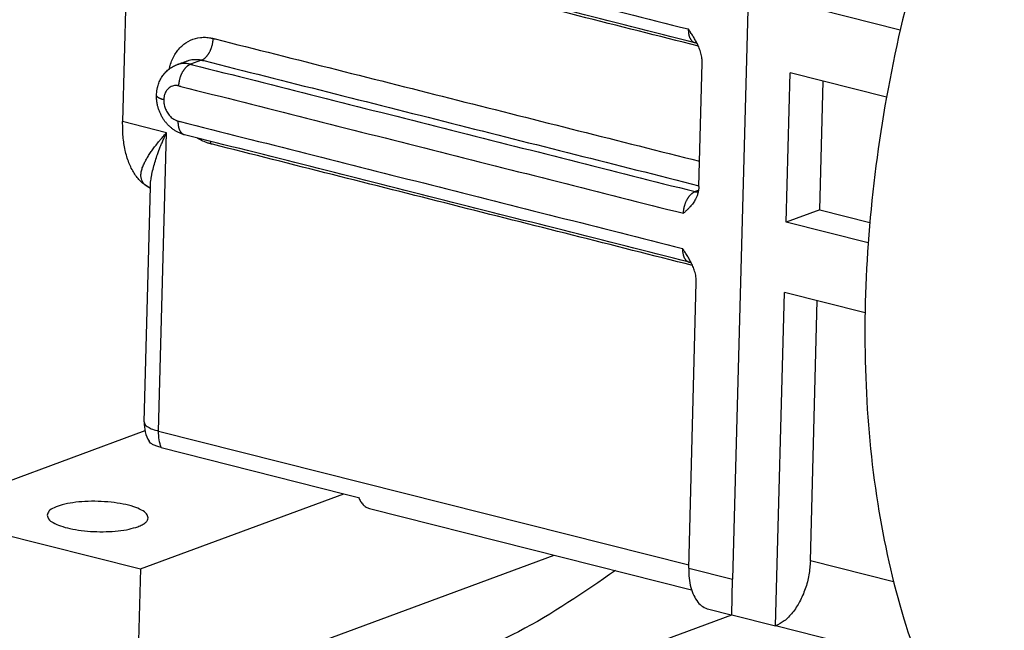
# Model space of a CAD drawing. Header units: inches. Extents: x -280 to 281, y -205 to 205.
# Tile 4 of 38: x -180 to -154, y -174 to -158. Entities that reach past the tile are written whole.
import ezdxf

# ---------------------------------------------------------------- set-up
doc = ezdxf.new("R2010")
doc.units = ezdxf.units.IN

# ---------------------------------------------------------------- blocks, each defined once
blk = doc.blocks.new('5222013340_00_G23_G27_BF_B14R_Motor_Bgr_63_EEXDe_1_1__3', base_point=(-541.084, -365.973))
at = {"color": 8, "linetype": 'Continuous'}
for p, q in [((-319.932, -273.454), (-321.854, -345.941)), ((-350.733, -317.739), (-351.338, -317.962)), ((-352.639, -321.682), (-355.026, -321.08)), ((-353.069, -337.896), (-352.639, -321.682)), ((-353.069, -337.896), (-324.235, -345.171)), ((-324.24, -345.339), (-321.854, -345.941)), ((-313.099, -346.09), (-317.626, -344.948)), ((-312.361, -350.286), (-319.519, -348.48))]:
    blk.add_line(p, q, dxfattribs=at)
at = {"color": 7, "linetype": 'Continuous'}
for p, q in [((-353.965, -281.081), (-355.026, -321.08)), ((-312.741, -316.105), (-318.622, -314.621)), ((-351.476, -317.77), (-351.476, -317.77)), ((-323.69, -324.612), (-323.513, -317.901)), ((-318.938, -326.543), (-318.723, -318.436)), ((-313.487, -319.757), (-318.723, -318.436)), ((-317.121, -325.872), (-316.936, -318.887)), ((-353.857, -337.396), (-353.519, -324.617)), ((-317.121, -325.872), (-318.938, -326.543)), ((-317.121, -325.872), (-314.396, -326.56)), ((-314.484, -327.667), (-318.938, -326.543)), ((-324.24, -345.339), (-323.829, -329.823)), ((-319.519, -348.48), (-319.039, -330.359)), ((-314.653, -331.465), (-319.039, -330.359)), ((-317.626, -344.948), (-317.252, -330.809)), ((-353.811, -337.878), (-365.984, -342.375)), ((-352.932, -338.79), (-342.99, -341.298)), ((-354.054, -345.385), (-342.99, -341.298)), ((-342.99, -341.298), (-342.195, -341.499)), ((-341.61, -342.097), (-324.092, -346.517)), ((-365.984, -342.375), (-354.054, -345.385)), ((-354.256, -353.015), (-331.562, -344.632)), ((-354.054, -345.385), (-354.256, -353.015)), ((-321.905, -347.878), (-321.854, -345.941)), ((-330.384, -351.01), (-321.905, -347.878)), ((-323.157, -347.577), (-321.928, -347.887)), ((-321.905, -347.878), (-319.519, -348.48))]:
    blk.add_line(p, q, dxfattribs=at)
blk.add_arc((-351.858, -337.449), 2, 178.4817, 210.086, dxfattribs=at)
for points, knots in [([(-276.378, -277.117), (-277.839, -276.884), (-280.844, -276.405), (-285.549, -277.394), (-290.225, -279.539), (-294.79, -282.887), (-299.123, -287.292), (-303.115, -292.643), (-306.659, -298.787), (-309.655, -305.553), (-312.02, -312.75), (-313.687, -320.173), (-314.607, -327.613), (-314.756, -334.859), (-314.129, -341.708), (-312.739, -347.966), (-310.626, -353.475), (-307.817, -358.04), (-304.421, -361.664), (-301.633, -363.082), (-300.289, -363.766)], [0, 0, 0, 0, 4.408817, 9.063516, 14.149525, 19.767274, 25.938793, 32.624866, 39.74156, 47.173688, 54.785802, 62.431699, 69.963212, 77.238888, 84.133087, 90.546187, 96.416795, 101.736914, 106.569506, 111.062074, 111.062074, 111.062074, 111.062074]), ([(-323.903, -316.794), (-326.19, -316.217), (-330.763, -315.063), (-337.623, -313.333), (-344.483, -311.602), (-349.056, -310.448), (-351.343, -309.871)], [0, 0, 0, 0, 7.074837, 14.149673, 21.224496, 28.29933, 28.29933, 28.29933, 28.29933]), ([(-323.786, -316.836), (-323.822, -316.767), (-323.893, -316.63), (-323.993, -316.464), (-324.075, -316.335), (-324.128, -316.254), (-324.169, -316.191), (-324.198, -316.147), (-324.23, -316.099), (-324.251, -316.068), (-324.264, -316.048)], [0, 0, 0, 0, 0.2336969, 0.4627357, 0.5819145, 0.6931778, 0.7509959, 0.8079306, 0.8524426, 0.9222623, 0.9222623, 0.9222623, 0.9222623]), ([(-323.774, -316.861), (-323.774, -316.861), (-323.775, -316.86), (-323.777, -316.858), (-323.78, -316.855), (-323.786, -316.851), (-323.792, -316.846), (-323.801, -316.839), (-323.812, -316.832), (-323.826, -316.824), (-323.841, -316.816), (-323.855, -316.81), (-323.869, -316.805), (-323.881, -316.8), (-323.893, -316.797), (-323.9, -316.795), (-323.903, -316.794)], [0, 0, 0, 0, 0.0017351, 0.0029181, 0.0083642, 0.0152506, 0.0235224, 0.033132, 0.0480894, 0.0642151, 0.0814543, 0.0971638, 0.1117286, 0.125008, 0.1368468, 0.1470781, 0.1470781, 0.1470781, 0.1470781]), ([(-323.513, -317.901), (-323.514, -317.815), (-323.519, -317.631), (-323.569, -317.402), (-323.624, -317.219), (-323.673, -317.088), (-323.725, -316.962), (-323.766, -316.878), (-323.786, -316.836)], [0, 0, 0, 0, 0.256823, 0.550757, 0.700267, 0.830577, 0.969614, 1.10955, 1.10955, 1.10955, 1.10955]), ([(-353.184, -319.643), (-353.182, -319.594), (-353.177, -319.505), (-353.163, -319.394), (-353.149, -319.31), (-353.135, -319.246), (-353.12, -319.181), (-353.084, -319.053), (-353.014, -318.865), (-352.886, -318.634), (-352.726, -318.425), (-352.57, -318.276), (-352.43, -318.172), (-352.322, -318.104), (-352.205, -318.043), (-352.124, -318.011), (-352.082, -317.994)], [0, 0, 0, 0, 0.14558, 0.268072, 0.335382, 0.402667, 0.462864, 0.536096, 0.800242, 1.063837, 1.324981, 1.586603, 1.708634, 1.847355, 1.968435, 2.105966, 2.105966, 2.105966, 2.105966]), ([(-352.082, -317.994), (-352.031, -317.975), (-351.93, -317.938), (-351.779, -317.882), (-351.628, -317.826), (-351.527, -317.789), (-351.476, -317.77)], [0, 0, 0, 0, 0.161403, 0.322806, 0.4842116, 0.6456172, 0.6456172, 0.6456172, 0.6456172]), ([(-351.659, -321.793), (-351.684, -321.787), (-351.74, -321.772), (-351.82, -321.745), (-351.902, -321.713), (-351.981, -321.678), (-352.061, -321.639), (-352.134, -321.597), (-352.208, -321.552), (-352.3, -321.489), (-352.418, -321.396), (-352.548, -321.275), (-352.67, -321.138), (-352.774, -321.001), (-352.871, -320.85), (-352.956, -320.691), (-353.031, -320.52), (-353.08, -320.377), (-353.113, -320.261), (-353.131, -320.186), (-353.143, -320.129), (-353.151, -320.085), (-353.158, -320.043), (-353.166, -319.984), (-353.175, -319.91), (-353.182, -319.823), (-353.185, -319.734), (-353.184, -319.675), (-353.184, -319.643)], [0, 0, 0, 0, 0.080157, 0.172607, 0.252968, 0.344417, 0.431646, 0.518719, 0.597266, 0.692603, 0.852614, 1.046555, 1.224788, 1.403391, 1.563126, 1.76236, 1.942196, 2.12245, 2.216706, 2.302329, 2.353551, 2.392055, 2.436745, 2.48148, 2.57055, 2.65999, 2.74332, 2.838057, 2.838057, 2.838057, 2.838057]), ([(-353.621, -324.651), (-353.767, -324.552), (-354.073, -324.345), (-354.426, -323.875), (-354.709, -323.302), (-354.906, -322.627), (-355.022, -321.876), (-355.024, -321.351), (-355.026, -321.08)], [0, 0, 0, 0, 0.52604, 1.100798, 1.737139, 2.438186, 3.199451, 4.010919, 4.010919, 4.010919, 4.010919]), ([(-324.219, -328.716), (-326.506, -328.139), (-331.079, -326.986), (-337.939, -325.255), (-344.799, -323.524), (-349.372, -322.37), (-351.659, -321.793)], [0, 0, 0, 0, 7.074837, 14.149673, 21.224496, 28.29933, 28.29933, 28.29933, 28.29933]), ([(-351.659, -321.793), (-351.659, -321.793), (-351.659, -321.793), (-351.659, -321.793), (-351.659, -321.793)], [0, 0, 0, 0, 0.00000817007, 0.00001634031, 0.00001634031, 0.00001634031, 0.00001634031]), ([(-353.521, -324.702), (-353.538, -324.694), (-353.571, -324.677), (-353.604, -324.66), (-353.621, -324.651)], [0, 0, 0, 0, 0.0562199, 0.1124519, 0.1124519, 0.1124519, 0.1124519]), ([(-353.52, -324.675), (-353.52, -324.675), (-353.521, -324.674), (-353.521, -324.674), (-353.522, -324.673), (-353.522, -324.672), (-353.522, -324.672), (-353.523, -324.672), (-353.523, -324.671), (-353.523, -324.671), (-353.523, -324.671), (-353.523, -324.671)], [0, 0, 0, 0, 0.000896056, 0.001829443, 0.002674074, 0.00337032, 0.003911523, 0.004253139, 0.004508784, 0.004596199, 0.004683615, 0.004683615, 0.004683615, 0.004683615]), ([(-323.69, -324.612), (-323.694, -324.668), (-323.701, -324.79), (-323.74, -324.97), (-323.797, -325.143), (-323.847, -325.246), (-323.871, -325.293)], [0, 0, 0, 0, 0.1686733, 0.3670107, 0.5511758, 0.7111118, 0.7111118, 0.7111118, 0.7111118]), ([(-323.871, -325.293), (-323.914, -325.367), (-324.001, -325.516), (-324.126, -325.665), (-324.214, -325.76), (-324.251, -325.798), (-324.28, -325.828), (-324.303, -325.85), (-324.325, -325.871), (-324.355, -325.9), (-324.392, -325.936), (-324.437, -325.977), (-324.482, -326.02), (-324.513, -326.048), (-324.53, -326.063)], [0, 0, 0, 0, 0.256065, 0.516904, 0.580841, 0.643192, 0.677145, 0.706087, 0.737361, 0.768829, 0.831743, 0.893855, 0.950032, 1.018214, 1.018214, 1.018214, 1.018214]), ([(-324.102, -328.758), (-324.138, -328.689), (-324.209, -328.552), (-324.309, -328.386), (-324.391, -328.257), (-324.444, -328.176), (-324.485, -328.113), (-324.514, -328.069), (-324.546, -328.022), (-324.567, -327.99), (-324.58, -327.971)], [0, 0, 0, 0, 0.2336969, 0.4627357, 0.5819145, 0.6931778, 0.7509959, 0.8079306, 0.8524426, 0.9222623, 0.9222623, 0.9222623, 0.9222623]), ([(-324.09, -328.783), (-324.09, -328.783), (-324.091, -328.782), (-324.093, -328.78), (-324.098, -328.776), (-324.106, -328.769), (-324.116, -328.762), (-324.127, -328.755), (-324.138, -328.748), (-324.148, -328.743), (-324.16, -328.737), (-324.175, -328.731), (-324.191, -328.725), (-324.206, -328.72), (-324.215, -328.718), (-324.219, -328.716)], [0, 0, 0, 0, 0.0014128, 0.0029184, 0.0105025, 0.0206139, 0.033131, 0.0475814, 0.0606914, 0.0721075, 0.0814556, 0.1009179, 0.118538, 0.1340303, 0.147077, 0.147077, 0.147077, 0.147077]), ([(-323.829, -329.823), (-323.83, -329.744), (-323.834, -329.56), (-323.883, -329.33), (-323.94, -329.141), (-323.989, -329.01), (-324.041, -328.884), (-324.082, -328.8), (-324.102, -328.758)], [0, 0, 0, 0, 0.237004, 0.55075, 0.70026, 0.830571, 0.969607, 1.109544, 1.109544, 1.109544, 1.109544]), ([(-352.932, -338.79), (-353.012, -338.768), (-353.159, -338.728), (-353.35, -338.646), (-353.5, -338.562), (-353.562, -338.485), (-353.589, -338.451)], [0, 0, 0, 0, 0.2476025, 0.4569631, 0.6246462, 0.7524112, 0.7524112, 0.7524112, 0.7524112]), ([(-342.195, -341.499), (-342.162, -341.574), (-342.098, -341.717), (-341.959, -341.896), (-341.798, -342.032), (-341.671, -342.075), (-341.61, -342.097)], [0, 0, 0, 0, 0.2460116, 0.4689878, 0.6733468, 0.8671198, 0.8671198, 0.8671198, 0.8671198]), ([(-353.636, -342.611), (-353.659, -342.534), (-353.715, -342.346), (-354.034, -342.158), (-354.456, -341.983), (-355.018, -341.846), (-355.666, -341.751), (-356.363, -341.706), (-357.062, -341.714), (-357.713, -341.775), (-358.282, -341.882), (-358.713, -342.034), (-359.042, -342.205), (-359.108, -342.39), (-359.134, -342.465)], [0, 0, 0, 0, 0.232831, 0.571834, 1.040963, 1.625349, 2.293679, 3.005984, 3.71829, 4.38662, 4.971006, 5.440135, 5.779138, 6.011969, 6.011969, 6.011969, 6.011969]), ([(-359.134, -342.465), (-359.114, -342.538), (-359.065, -342.715), (-358.773, -342.898), (-358.384, -343.068), (-357.864, -343.206), (-357.26, -343.307), (-356.6, -343.362), (-355.928, -343.37), (-355.284, -343.327), (-354.705, -343.246), (-354.357, -343.139), (-354.198, -343.09)], [0, 0, 0, 0, 0.220825, 0.536157, 0.970186, 1.512265, 2.136798, 2.81017, 3.494648, 4.151606, 4.744657, 5.243053, 5.243053, 5.243053, 5.243053]), ([(-354.198, -343.09), (-354.117, -343.057), (-353.97, -342.998), (-353.793, -342.883), (-353.666, -342.757), (-353.646, -342.656), (-353.636, -342.611)], [0, 0, 0, 0, 0.2606573, 0.4718761, 0.6379852, 0.7744488, 0.7744488, 0.7744488, 0.7744488]), ([(-324.24, -345.339), (-324.238, -345.524), (-324.235, -345.881), (-324.143, -346.386), (-323.988, -346.826), (-323.768, -347.183), (-323.492, -347.453), (-323.266, -347.537), (-323.157, -347.577)], [0, 0, 0, 0, 0.554178, 1.067715, 1.532601, 1.947077, 2.318152, 2.663401, 2.663401, 2.663401, 2.663401]), ([(-317.626, -344.948), (-317.645, -345.203), (-317.684, -345.72), (-317.889, -346.468), (-318.185, -347.162), (-318.568, -347.751), (-319.003, -348.221), (-319.356, -348.398), (-319.519, -348.48)], [0, 0, 0, 0, 0.767775, 1.550837, 2.313494, 3.022935, 3.654726, 4.199809, 4.199809, 4.199809, 4.199809]), ([(-328.225, -345.474), (-329.94, -346.655), (-333.224, -348.917), (-338.608, -351.003), (-343.95, -351.924), (-347.365, -351.361), (-349.034, -351.086)], [0, 0, 0, 0, 6.227671, 11.924481, 17.202456, 22.244847, 22.244847, 22.244847, 22.244847])]:
    blk.add_open_spline(points, degree=3, knots=knots, dxfattribs=at)
at = {"color": 8, "linetype": 'Continuous'}
for points, knots in [([(-351.703, -309.125), (-351.685, -309.13), (-351.647, -309.14), (-347.055, -310.298), (-337.928, -312.601), (-328.819, -314.899), (-324.264, -316.048)], [0, 0, 0, 0, 0.057812, 0.115667, 14.207387, 28.299108, 28.299108, 28.299108, 28.299108]), ([(-323.72, -316.976), (-328.071, -315.879), (-336.773, -313.683), (-345.493, -311.483), (-349.881, -310.376), (-349.919, -310.366), (-349.937, -310.362)], [0, 0, 0, 0, 13.461301, 26.922602, 26.980631, 27.038668, 27.038668, 27.038668, 27.038668]), ([(-324.264, -316.048), (-324.264, -316.049), (-324.264, -316.049), (-324.264, -316.052), (-324.264, -316.057), (-324.265, -316.067), (-324.265, -316.079), (-324.265, -316.104), (-324.264, -316.139), (-324.262, -316.183), (-324.258, -316.227), (-324.253, -316.27), (-324.246, -316.312), (-324.238, -316.353), (-324.229, -316.394), (-324.218, -316.432), (-324.206, -316.469), (-324.192, -316.505), (-324.177, -316.539), (-324.161, -316.571), (-324.144, -316.602), (-324.125, -316.63), (-324.106, -316.657), (-324.086, -316.68), (-324.066, -316.701), (-324.045, -316.72), (-324.023, -316.737), (-324, -316.753), (-323.977, -316.766), (-323.953, -316.778), (-323.928, -316.787), (-323.912, -316.792), (-323.903, -316.794)], [0, 0, 0, 0, 0.0008309, 0.0016311, 0.0089546, 0.0161775, 0.0306639, 0.0450901, 0.0905316, 0.1352436, 0.1791964, 0.2223625, 0.2647173, 0.3071031, 0.3484145, 0.3886517, 0.4278196, 0.4659284, 0.5029945, 0.5390418, 0.574103, 0.6082206, 0.6414487, 0.6713634, 0.7004732, 0.7288607, 0.7566159, 0.7838363, 0.8106271, 0.8371001, 0.8633731, 0.8895691, 0.8895691, 0.8895691, 0.8895691]), ([(-352.491, -318.218), (-352.484, -318.186), (-352.469, -318.122), (-352.395, -317.853), (-352.219, -317.437), (-351.839, -316.958), (-351.35, -316.629), (-350.887, -316.505), (-350.514, -316.494), (-350.308, -316.517), (-350.171, -316.545), (-350.125, -316.556), (-350.102, -316.561)], [0, 0, 0, 0, 0.099337, 0.197827, 0.837325, 1.436505, 2.008436, 2.574897, 2.847047, 3.125338, 3.195626, 3.266371, 3.266371, 3.266371, 3.266371]), ([(-350.733, -317.739), (-350.724, -317.735), (-350.705, -317.728), (-350.678, -317.715), (-350.65, -317.7), (-350.622, -317.682), (-350.593, -317.662), (-350.565, -317.64), (-350.536, -317.616), (-350.507, -317.589), (-350.479, -317.56), (-350.451, -317.529), (-350.424, -317.496), (-350.397, -317.461), (-350.37, -317.423), (-350.345, -317.384), (-350.32, -317.343), (-350.297, -317.301), (-350.274, -317.257), (-350.253, -317.212), (-350.233, -317.166), (-350.214, -317.12), (-350.197, -317.072), (-350.181, -317.024), (-350.167, -316.976), (-350.154, -316.928), (-350.142, -316.88), (-350.132, -316.833), (-350.124, -316.785), (-350.117, -316.739), (-350.111, -316.693), (-350.107, -316.648), (-350.104, -316.604), (-350.103, -316.575), (-350.102, -316.561)], [0, 0, 0, 0, 0.029135, 0.059555, 0.09132, 0.124482, 0.159079, 0.195135, 0.232661, 0.271651, 0.312083, 0.353917, 0.397099, 0.441554, 0.487196, 0.533921, 0.581613, 0.630143, 0.679373, 0.729157, 0.779342, 0.829774, 0.880296, 0.930752, 0.980991, 1.030866, 1.080237, 1.128972, 1.176951, 1.224064, 1.270211, 1.315305, 1.359274, 1.402054, 1.402054, 1.402054, 1.402054]), ([(-350.102, -316.561), (-350.083, -316.566), (-350.046, -316.575), (-345.619, -317.692), (-336.822, -319.912), (-328.043, -322.127), (-323.654, -323.234)], [0, 0, 0, 0, 0.058201, 0.116358, 13.69665, 27.276943, 27.276943, 27.276943, 27.276943]), ([(-351.338, -317.962), (-351.372, -317.955), (-351.436, -317.94), (-351.53, -317.927), (-351.623, -317.92), (-351.749, -317.921), (-351.905, -317.938), (-352.023, -317.975), (-352.082, -317.994)], [0, 0, 0, 0, 0.1045545, 0.1949791, 0.2855957, 0.385088, 0.5707255, 0.7552397, 0.7552397, 0.7552397, 0.7552397]), ([(-351.969, -319.14), (-351.968, -319.126), (-351.967, -319.097), (-351.964, -319.053), (-351.96, -319.008), (-351.954, -318.962), (-351.947, -318.916), (-351.939, -318.869), (-351.929, -318.821), (-351.917, -318.773), (-351.904, -318.725), (-351.89, -318.677), (-351.874, -318.629), (-351.857, -318.582), (-351.838, -318.535), (-351.818, -318.489), (-351.797, -318.444), (-351.774, -318.4), (-351.751, -318.358), (-351.726, -318.317), (-351.7, -318.278), (-351.674, -318.241), (-351.647, -318.205), (-351.62, -318.172), (-351.592, -318.141), (-351.563, -318.112), (-351.535, -318.085), (-351.506, -318.061), (-351.478, -318.039), (-351.449, -318.019), (-351.421, -318.002), (-351.393, -317.986), (-351.366, -317.973), (-351.347, -317.966), (-351.338, -317.962)], [0, 0, 0, 0, 0.042779, 0.086746, 0.13184, 0.177986, 0.225098, 0.273077, 0.321812, 0.371182, 0.421057, 0.471296, 0.521753, 0.572275, 0.622708, 0.672894, 0.722678, 0.771909, 0.82044, 0.868133, 0.914859, 0.960502, 1.004959, 1.048142, 1.089979, 1.130413, 1.169405, 1.206935, 1.242994, 1.277594, 1.31076, 1.34253, 1.372954, 1.402095, 1.402095, 1.402095, 1.402095]), ([(-351.476, -317.77), (-351.43, -317.755), (-351.337, -317.724), (-351.18, -317.699), (-351.008, -317.694), (-350.87, -317.709), (-350.779, -317.728), (-350.748, -317.735), (-350.733, -317.739)], [0, 0, 0, 0, 0.1462468, 0.2939747, 0.4754079, 0.6609348, 0.7078807, 0.7551933, 0.7551933, 0.7551933, 0.7551933]), ([(-351.338, -317.962), (-351.32, -317.967), (-351.282, -317.977), (-346.69, -319.135), (-337.562, -321.438), (-328.453, -323.736), (-323.899, -324.885)], [0, 0, 0, 0, 0.058015, 0.116004, 14.207725, 28.299445, 28.299445, 28.299445, 28.299445]), ([(-350.733, -317.739), (-350.714, -317.743), (-350.676, -317.753), (-346.15, -318.895), (-337.155, -321.164), (-328.178, -323.429), (-323.689, -324.562)], [0, 0, 0, 0, 0.05798, 0.116004, 14.003485, 27.890966, 27.890966, 27.890966, 27.890966]), ([(-351.969, -319.14), (-351.975, -319.138), (-351.988, -319.135), (-352.007, -319.131), (-352.027, -319.128), (-352.065, -319.122), (-352.122, -319.118), (-352.215, -319.122), (-352.323, -319.144), (-352.439, -319.197), (-352.561, -319.289), (-352.675, -319.432), (-352.74, -319.587), (-352.771, -319.712), (-352.781, -319.777), (-352.786, -319.821), (-352.788, -319.845), (-352.789, -319.869), (-352.79, -319.885), (-352.79, -319.893)], [0, 0, 0, 0, 0.019819, 0.039519, 0.059099, 0.078555, 0.155286, 0.230708, 0.357236, 0.482943, 0.611069, 0.810786, 1.023939, 1.10942, 1.196836, 1.220606, 1.244512, 1.268547, 1.292702, 1.292702, 1.292702, 1.292702]), ([(-352.79, -319.893), (-352.803, -319.89), (-352.83, -319.883), (-352.87, -319.871), (-352.909, -319.859), (-352.946, -319.845), (-352.981, -319.831), (-353.014, -319.817), (-353.045, -319.801), (-353.069, -319.788), (-353.087, -319.777), (-353.099, -319.768), (-353.111, -319.76), (-353.121, -319.751), (-353.131, -319.742), (-353.141, -319.734), (-353.149, -319.725), (-353.156, -319.716), (-353.163, -319.707), (-353.169, -319.698), (-353.174, -319.689), (-353.178, -319.679), (-353.181, -319.67), (-353.183, -319.661), (-353.184, -319.652), (-353.184, -319.646), (-353.184, -319.643)], [0, 0, 0, 0, 0.0422059, 0.083678, 0.1241946, 0.1635313, 0.2014667, 0.2377888, 0.2723019, 0.3048362, 0.3203196, 0.3352618, 0.3496538, 0.3634908, 0.3767722, 0.3895031, 0.401694, 0.4133623, 0.4245326, 0.4352373, 0.4455176, 0.4554233, 0.4650127, 0.4743525, 0.4835157, 0.4925803, 0.4925803, 0.4925803, 0.4925803]), ([(-351.969, -319.14), (-351.95, -319.145), (-351.913, -319.154), (-347.321, -320.313), (-338.193, -322.616), (-329.084, -324.914), (-324.53, -326.063)], [0, 0, 0, 0, 0.057888, 0.115802, 14.207522, 28.299242, 28.299242, 28.299242, 28.299242]), ([(-352.79, -319.893), (-352.79, -319.901), (-352.79, -319.916), (-352.79, -319.939), (-352.79, -319.963), (-352.788, -320.01), (-352.781, -320.081), (-352.756, -320.224), (-352.698, -320.413), (-352.583, -320.628), (-352.432, -320.813), (-352.289, -320.928), (-352.175, -320.991), (-352.119, -321.016), (-352.08, -321.03), (-352.06, -321.036), (-352.04, -321.042), (-352.026, -321.046), (-352.019, -321.048)], [0, 0, 0, 0, 0.023067, 0.04623, 0.069493, 0.092864, 0.187394, 0.283065, 0.529676, 0.774887, 1.012762, 1.238675, 1.321509, 1.402187, 1.423518, 1.444727, 1.465807, 1.486748, 1.486748, 1.486748, 1.486748]), ([(-352.019, -321.048), (-352.02, -321.058), (-352.02, -321.079), (-352.02, -321.111), (-352.019, -321.143), (-352.017, -321.175), (-352.015, -321.207), (-352.012, -321.239), (-352.008, -321.271), (-352.003, -321.302), (-351.997, -321.333), (-351.991, -321.364), (-351.984, -321.394), (-351.976, -321.423), (-351.967, -321.452), (-351.957, -321.48), (-351.946, -321.508), (-351.934, -321.534), (-351.922, -321.56), (-351.909, -321.584), (-351.895, -321.607), (-351.88, -321.63), (-351.865, -321.651), (-351.849, -321.671), (-351.832, -321.689), (-351.814, -321.706), (-351.796, -321.722), (-351.778, -321.737), (-351.759, -321.75), (-351.74, -321.761), (-351.72, -321.772), (-351.7, -321.78), (-351.679, -321.788), (-351.666, -321.792), (-351.659, -321.793)], [0, 0, 0, 0, 0.0317866, 0.0637029, 0.0957054, 0.1277486, 0.1597857, 0.1917686, 0.2236489, 0.2553773, 0.286905, 0.3181838, 0.3491664, 0.3798077, 0.4100646, 0.4398971, 0.4692687, 0.498147, 0.5265045, 0.5543192, 0.5815745, 0.6082604, 0.6343736, 0.6599175, 0.6849026, 0.7093464, 0.7332732, 0.7567135, 0.7797037, 0.8022851, 0.824503, 0.8464055, 0.8680423, 0.8894634, 0.8894634, 0.8894634, 0.8894634]), ([(-352.019, -321.048), (-352.001, -321.052), (-351.963, -321.062), (-347.371, -322.22), (-338.244, -324.523), (-329.135, -326.821), (-324.58, -327.971)], [0, 0, 0, 0, 0.057812, 0.115667, 14.207387, 28.299108, 28.299108, 28.299108, 28.299108]), ([(-353.621, -324.651), (-353.71, -324.593), (-353.884, -324.481), (-354.014, -324.235), (-354.04, -324.004), (-354.018, -323.8), (-353.957, -323.585), (-353.883, -323.409), (-353.815, -323.27), (-353.763, -323.172), (-353.707, -323.074), (-353.623, -322.935), (-353.509, -322.763), (-353.362, -322.557), (-353.201, -322.346), (-353.055, -322.164), (-352.931, -322.016), (-352.839, -321.909), (-352.743, -321.799), (-352.677, -321.724), (-352.639, -321.682)], [0, 0, 0, 0, 0.314599, 0.612014, 0.796372, 1.00692, 1.221007, 1.465263, 1.579775, 1.684111, 1.799858, 1.916268, 2.170939, 2.418247, 2.677855, 2.966591, 3.117022, 3.256798, 3.388918, 3.557054, 3.557054, 3.557054, 3.557054]), ([(-353.519, -324.617), (-353.516, -324.566), (-353.512, -324.454), (-353.495, -324.29), (-353.47, -324.114), (-353.427, -323.876), (-353.355, -323.571), (-353.25, -323.213), (-353.125, -322.842), (-353.007, -322.532), (-352.901, -322.271), (-352.831, -322.107), (-352.772, -321.974), (-352.728, -321.876), (-352.685, -321.78), (-352.655, -321.715), (-352.639, -321.682)], [0, 0, 0, 0, 0.154162, 0.33554, 0.494739, 0.686808, 1.061247, 1.433726, 1.805898, 2.23438, 2.428, 2.652956, 2.767821, 2.866519, 2.974336, 3.082836, 3.082836, 3.082836, 3.082836]), ([(-350.253, -322.284), (-350.276, -322.278), (-350.322, -322.266), (-350.462, -322.223), (-350.67, -322.141), (-350.854, -322.041), (-350.954, -321.979), (-350.967, -321.97), (-350.974, -321.966)], [0, 0, 0, 0, 0.0707355, 0.1420068, 0.4374192, 0.7423953, 0.7665285, 0.7907061, 0.7907061, 0.7907061, 0.7907061]), ([(-350.256, -322.147), (-350.256, -322.153), (-350.255, -322.164), (-350.254, -322.181), (-350.254, -322.199), (-350.253, -322.216), (-350.253, -322.233), (-350.253, -322.25), (-350.253, -322.267), (-350.253, -322.278), (-350.253, -322.284)], [0, 0, 0, 0, 0.0171447, 0.0342877, 0.0514218, 0.0685398, 0.0856349, 0.1027003, 0.1197294, 0.1367156, 0.1367156, 0.1367156, 0.1367156]), ([(-324.036, -328.898), (-328.387, -327.801), (-337.089, -325.605), (-345.809, -323.405), (-350.197, -322.298), (-350.235, -322.289), (-350.253, -322.284)], [0, 0, 0, 0, 13.461301, 26.922602, 26.980631, 27.038668, 27.038668, 27.038668, 27.038668]), ([(-353.52, -324.685), (-353.525, -324.683), (-353.533, -324.679), (-353.545, -324.674), (-353.558, -324.67), (-353.57, -324.665), (-353.583, -324.661), (-353.596, -324.657), (-353.608, -324.654), (-353.617, -324.652), (-353.621, -324.651)], [0, 0, 0, 0, 0.0135137, 0.0269606, 0.0403411, 0.0536557, 0.0669049, 0.0800889, 0.0932083, 0.1062633, 0.1062633, 0.1062633, 0.1062633]), ([(-324.53, -326.063), (-324.53, -326.063), (-324.53, -326.062), (-324.529, -326.06), (-324.529, -326.057), (-324.529, -326.054), (-324.529, -326.05), (-324.529, -326.043), (-324.528, -326.032), (-324.527, -326.002), (-324.524, -325.958), (-324.517, -325.899), (-324.508, -325.84), (-324.497, -325.78), (-324.484, -325.72), (-324.468, -325.66), (-324.451, -325.601), (-324.431, -325.543), (-324.41, -325.486), (-324.387, -325.43), (-324.362, -325.376), (-324.337, -325.326), (-324.312, -325.282), (-324.288, -325.243), (-324.264, -325.205), (-324.239, -325.169), (-324.213, -325.135), (-324.186, -325.102), (-324.159, -325.071), (-324.131, -325.042), (-324.103, -325.015), (-324.074, -324.99), (-324.045, -324.967), (-324.016, -324.946), (-323.987, -324.928), (-323.958, -324.912), (-323.929, -324.897), (-323.909, -324.889), (-323.899, -324.885)], [0, 0, 0, 0, 0.000936, 0.001833, 0.00565, 0.009284, 0.012846, 0.016449, 0.031117, 0.045837, 0.104791, 0.164332, 0.224373, 0.284823, 0.346833, 0.40872, 0.470386, 0.531731, 0.59266, 0.653075, 0.712884, 0.771997, 0.818586, 0.864352, 0.909267, 0.953306, 0.996447, 1.038669, 1.079958, 1.120302, 1.159696, 1.198141, 1.234483, 1.269799, 1.304124, 1.337498, 1.370264, 1.402136, 1.402136, 1.402136, 1.402136]), ([(-323.71, -324.816), (-323.727, -324.822), (-323.761, -324.835), (-323.81, -324.853), (-323.856, -324.87), (-323.884, -324.88), (-323.899, -324.885)], [0, 0, 0, 0, 0.0550844, 0.1101689, 0.1558252, 0.2014736, 0.2014736, 0.2014736, 0.2014736]), ([(-323.899, -324.885), (-323.892, -324.887), (-323.878, -324.891), (-323.857, -324.895), (-323.836, -324.898), (-323.814, -324.901), (-323.793, -324.904), (-323.771, -324.905), (-323.749, -324.906), (-323.735, -324.906), (-323.727, -324.906)], [0, 0, 0, 0, 0.0213623, 0.0428094, 0.064338, 0.0859453, 0.1076293, 0.1293881, 0.1512208, 0.173127, 0.173127, 0.173127, 0.173127]), ([(-324.58, -327.971), (-324.58, -327.971), (-324.58, -327.971), (-324.58, -327.974), (-324.58, -327.979), (-324.581, -327.989), (-324.581, -328.001), (-324.581, -328.026), (-324.58, -328.061), (-324.578, -328.105), (-324.574, -328.149), (-324.569, -328.192), (-324.562, -328.234), (-324.554, -328.275), (-324.545, -328.316), (-324.534, -328.354), (-324.522, -328.392), (-324.508, -328.427), (-324.493, -328.461), (-324.477, -328.494), (-324.46, -328.524), (-324.441, -328.553), (-324.422, -328.579), (-324.402, -328.602), (-324.382, -328.623), (-324.361, -328.642), (-324.339, -328.66), (-324.316, -328.675), (-324.293, -328.688), (-324.269, -328.7), (-324.244, -328.709), (-324.228, -328.714), (-324.219, -328.716)], [0, 0, 0, 0, 0.0008309, 0.0016311, 0.0089546, 0.0161775, 0.0306639, 0.0450901, 0.0905316, 0.1352436, 0.1791964, 0.2223625, 0.2647173, 0.3071031, 0.3484145, 0.3886517, 0.4278196, 0.4659284, 0.5029945, 0.5390418, 0.574103, 0.6082206, 0.6414487, 0.6713634, 0.7004732, 0.7288607, 0.7566159, 0.7838363, 0.8106271, 0.8371, 0.8633731, 0.889569, 0.889569, 0.889569, 0.889569]), ([(-353.857, -337.396), (-353.845, -337.445), (-353.815, -337.562), (-353.632, -337.689), (-353.385, -337.808), (-353.182, -337.865), (-353.069, -337.896)], [0, 0, 0, 0, 0.1477544, 0.3524564, 0.6313874, 0.9805852, 0.9805852, 0.9805852, 0.9805852]), ([(-352.932, -338.79), (-352.975, -338.652), (-353.066, -338.362), (-353.068, -338.057), (-353.069, -337.896)], [0, 0, 0, 0, 0.4293807, 0.9086735, 0.9086735, 0.9086735, 0.9086735])]:
    blk.add_open_spline(points, degree=3, knots=knots, dxfattribs=at)
at = {"color": 7, "linetype": 'Continuous'}
blk.add_open_spline([(-352.082, -317.994), (-352.082, -317.994), (-352.082, -317.994), (-352.082, -317.994)], degree=3, dxfattribs=at)
blk = doc.blocks.new('5222013340_00_G23_G27_BF_B14R_Motor_Bgr_63_EEXDe_1__4', base_point=(-541.084, -365.973))
blk.add_blockref('5222013340_00_G23_G27_BF_B14R_Motor_Bgr_63_EEXDe_1_1__3', (-541.084, -365.973))
blk = doc.blocks.new('Allg_AnsichtA_von_', base_point=(-386.107, -246.7))
blk.add_blockref('5222013340_00_G23_G27_BF_B14R_Motor_Bgr_63_EEXDe_1__4', (-541.084, -365.973))

msp = doc.modelspace()

# ---------------------------------------------------------------- block references
at = {"xscale": 0.5, "yscale": 0.5, "zscale": 0.5}
msp.add_blockref('Allg_AnsichtA_von_', (-193.054, -123.35), dxfattribs=at)

doc.saveas('drawing.dxf')
